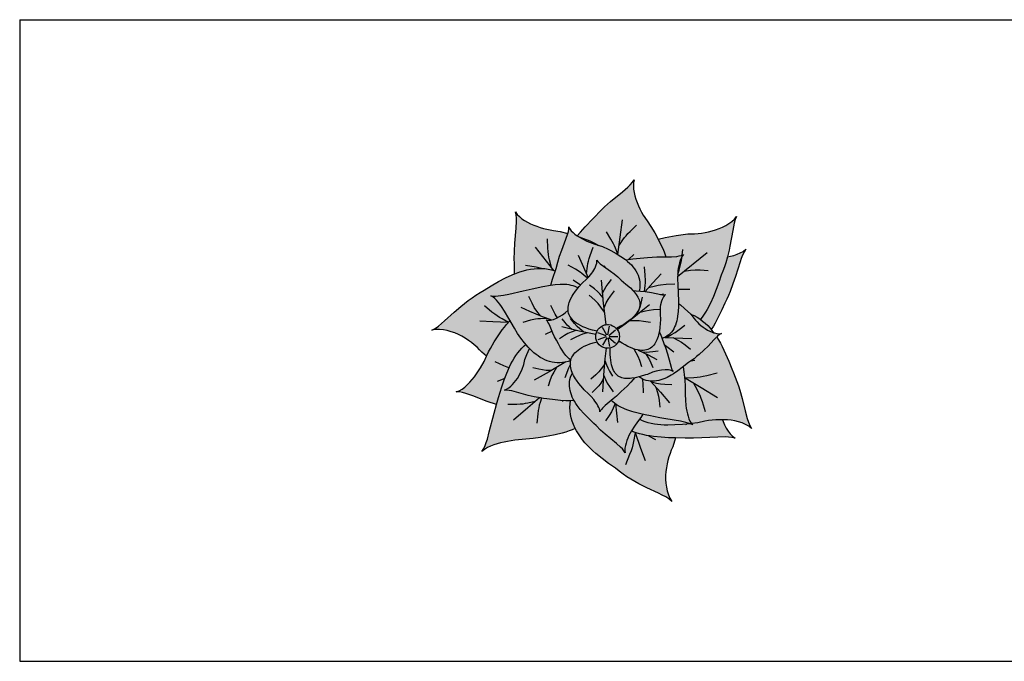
# Model space of a CAD drawing. Header units: millimetres. Extents: x 488786 to 747986, y 25193 to 95000.
# Tile 52 of 127: x 575900 to 578482, y 81766 to 83449. Entities that reach past the tile are written whole.
import ezdxf

# ---------------------------------------------------------------- set-up
doc = ezdxf.new("R2010")
doc.units = ezdxf.units.MM
for name, color, linetype in [('10. ETC', 251, 'Continuous'), ('25. 255', 255, 'Continuous'), ('6. FUR1', 181, 'Continuous'), ('8. FUR-L', 74, 'Continuous')]:
    doc.layers.add(name, color=color, linetype=linetype)
doc.layers.add('7. FUR2', color=241, linetype='Continuous', lineweight=5)

# ---------------------------------------------------------------- blocks, each defined once
blk = doc.blocks.new('YUHIHA_Accessory_Plant_Radial_B_Plan')
at = {"layer": '25. 255'}
blk.add_hatch(color=256, dxfattribs=at).paths.add_polyline_path([(-23.1, -287.2), (-23.1, -287.2), (-31.5, -290.5), (-31.5, -290.5), (-40.1, -293.4), (-40.2, -293.4), (-49, -296.1), (-49, -296.1), (-58.1, -298.6), (-58.1, -298.6), (-67.4, -300.8), (-67.4, -300.8), (-76.8, -302.8), (-76.8, -302.8), (-86.3, -304.6), (-86.4, -304.6), (-96, -306.2), (-96.1, -306.2), (-105.9, -307.7), (-105.9, -307.7), (-115.8, -309), (-115.8, -309), (-125.8, -310.3), (-125.8, -310.3), (-135.2, -310.9), (-135.2, -310.9), (-144.7, -311.7), (-144.7, -311.7), (-154.2, -312.6), (-154.2, -312.6), (-163.8, -313.6), (-163.8, -313.6), (-173.3, -314.8), (-173.4, -314.8), (-182.9, -316.2), (-182.9, -316.2), (-192.4, -317.8), (-192.4, -317.8), (-201.8, -319.7), (-201.8, -319.7), (-211.1, -321.9), (-211.1, -321.9), (-220.2, -324.4), (-220.2, -324.4), (-229, -327.3), (-229, -327.3), (-237.5, -330.6), (-237.5, -330.6), (-245.6, -334.4), (-245.6, -334.5), (-253.1, -338.9), (-253.1, -338.9), (-253.2, -338.9), (-259.7, -344.3), (-259.7, -344.3), (-259.7, -344.3), (-255.2, -337.1), (-255.2, -337), (-251.6, -329.1), (-251.6, -329), (-248.5, -320.6), (-248.5, -320.5), (-245.6, -311.7), (-245.6, -311.7), (-243, -302.5), (-243, -302.5), (-240.5, -293.1), (-240.5, -293.1), (-238, -283.4), (-238, -283.4), (-235.6, -273.6), (-233.1, -263.7), (-230.6, -253.6), (-228, -243.5), (-228, -243.5), (-225.2, -233.4), (-225.2, -233.4), (-222.3, -223.2), (-222.3, -223.2), (-221.8, -221.4), (-225.4, -220.2), (-225.4, -220.2), (-235.6, -216.7), (-235.6, -216.7), (-245.7, -213), (-245.7, -213), (-255.5, -209.3), (-265.2, -205.6), (-274.7, -201.9), (-274.7, -201.9), (-284, -198.4), (-284, -198.4), (-293, -195.2), (-293.1, -195.2), (-301.9, -192.3), (-301.9, -192.3), (-310.6, -189.9), (-310.6, -189.9), (-319, -188.2), (-319.1, -188.2), (-327.3, -187.8), (-327.3, -187.8), (-327.3, -187.8), (-319.6, -185), (-319.6, -185), (-319.5, -185), (-312.2, -180.8), (-312.1, -180.7), (-305.1, -175.5), (-305.1, -175.5), (-298.3, -169.6), (-298.3, -169.5), (-291.8, -163), (-291.8, -163), (-285.6, -156), (-285.6, -156), (-279.7, -148.6), (-279.6, -148.6), (-274, -140.9), (-274, -140.8), (-268.7, -132.9), (-268.7, -132.9), (-263.7, -124.8), (-263.7, -124.7), (-258.9, -116.5), (-258.9, -116.5), (-254.4, -108.1), (-254.4, -108.1), (-250.1, -99.7), (-250.1, -99.7), (-247.6, -94.5), (-251.9, -91), (-259.9, -84.3), (-259.9, -84.3), (-266, -77.7), (-266.1, -77.7), (-272.7, -71.2), (-272.7, -71.2), (-279.8, -64.8), (-279.8, -64.8), (-287.3, -58.7), (-287.3, -58.7), (-295.3, -52.9), (-295.3, -52.9), (-303.7, -47.4), (-303.7, -47.4), (-312.4, -42.3), (-312.5, -42.3), (-321.6, -37.7), (-321.6, -37.7), (-331.1, -33.6), (-331.1, -33.6), (-340.8, -30.2), (-340.9, -30.2), (-350.8, -27.4), (-350.9, -27.4), (-361, -25.5), (-361, -25.5), (-371.1, -24.5), (-371.2, -24.5), (-381.3, -24.6), (-381.3, -24.6), (-381.4, -24.6), (-391.1, -26.4), (-391.1, -26.4), (-391.1, -26.4), (-382.4, -21.6), (-382.4, -21.5), (-374.1, -15.6), (-374, -15.6), (-365.9, -8.9), (-365.8, -8.9), (-357.7, -1.9), (-357.7, -1.9), (-349.5, 5.5), (-349.5, 5.5), (-341.1, 13.1), (-332.6, 20.8), (-332.6, 20.8), (-323.9, 28.5), (-323.9, 28.5), (-314.9, 36.2), (-314.9, 36.2), (-305.6, 43.9), (-305.6, 43.9), (-295.9, 51.3), (-295.9, 51.3), (-285.9, 58.6), (-285.9, 58.6), (-275.6, 65.5), (-275.6, 65.5), (-264.9, 72.2), (-264.9, 72.2), (-253.9, 78.4), (-253.9, 78.4), (-244.7, 84.4), (-244.7, 84.4), (-235.4, 90.3), (-235.4, 90.3), (-226.2, 95.9), (-226.2, 95.9), (-216.8, 101.2), (-216.8, 101.3), (-207.5, 106.3), (-207.5, 106.3), (-198.1, 111.1), (-198.1, 111.1), (-188.7, 115.6), (-188.7, 115.6), (-179.3, 119.7), (-179.3, 119.7), (-174.1, 121.7), (-174.2, 129.4), (-174.2, 129.4), (-174.2, 139), (-174.2, 139.1), (-174.7, 149.7), (-174.7, 149.7), (-175, 160.3), (-175, 160.3), (-175, 170.9), (-175, 170.9), (-174.7, 181.4), (-174.7, 181.4), (-174.2, 191.7), (-174.2, 191.7), (-173.6, 202), (-173.6, 202), (-172.8, 212), (-172, 221.9), (-171.2, 231.6), (-171.2, 231.6), (-170.4, 241.1), (-170.4, 241.1), (-169.8, 250.3), (-169.8, 250.3), (-169.5, 259.3), (-169.5, 259.3), (-169.5, 267.9), (-169.5, 267.9), (-170.2, 276.2), (-170.2, 276.3), (-171.9, 284), (-171.9, 284), (-171.9, 284), (-167.4, 277.5), (-167.4, 277.4), (-167.4, 277.4), (-161.6, 271.6), (-161.6, 271.6), (-155.1, 266.3), (-155, 266.2), (-147.9, 261.4), (-147.8, 261.4), (-140.2, 257), (-140.2, 257), (-132.2, 253), (-132.2, 253), (-124, 249.4), (-124, 249.4), (-115.5, 246.2), (-115.5, 246.2), (-106.9, 243.3), (-106.9, 243.3), (-98.2, 240.7), (-98.2, 240.7), (-89.4, 238.5), (-89.4, 238.5), (-80.7, 236.6), (-80.7, 236.6), (-72, 234.9), (-72, 234.9), (-63.3, 233.4), (-63.3, 233.4), (-54.8, 232.2), (-54.8, 232.2), (-45.5, 230), (-36.4, 227.7), (-36.4, 227.7), (-34.5, 227.2), (-33, 232.6), (-33, 232.7), (-31.9, 238.7), (-31.9, 238.8), (-31.9, 238.8), (-31.8, 244.6), (-31.8, 244.6), (-31.8, 244.6), (-29.2, 239.4), (-29.2, 239.4), (-29.2, 239.3), (-25.5, 234.5), (-25.4, 234.5), (-20.9, 229.9), (-20.9, 229.9), (-15.8, 225.6), (-15.8, 225.6), (-10.2, 221.5), (-10.2, 221.5), (-9.8, 221.3), (-7.6, 224), (-7.6, 224), (-1.6, 231.1), (-1.6, 231.1), (4.6, 238.1), (4.6, 238.1), (11.1, 245), (11.1, 245), (17.7, 251.9), (17.7, 251.9), (24.5, 258.8), (24.5, 258.8), (31.4, 265.7), (31.5, 265.7), (38.8, 274), (38.8, 274), (46.3, 282), (46.3, 282), (54, 289.7), (54, 289.7), (61.8, 297.1), (61.8, 297.1), (69.8, 304.3), (69.8, 304.3), (77.7, 311.2), (77.7, 311.2), (85.6, 317.9), (85.6, 317.9), (93.5, 324.4), (101.2, 330.7), (101.2, 330.7), (108.7, 336.9), (108.7, 336.9), (116, 343), (116, 343.1), (122.8, 349.1), (122.9, 349.1), (129.2, 355.3), (129.3, 355.3), (135, 361.6), (135, 361.7), (139.6, 368.4), (139.7, 368.4), (139.7, 368.4), (137.8, 360.5), (137.8, 360.4), (137.8, 360.4), (137.4, 352), (137.4, 352), (138, 343.4), (138, 343.3), (139.4, 334.6), (139.4, 334.6), (141.4, 325.8), (141.4, 325.8), (144, 317.1), (144, 317.1), (147.2, 308.5), (147.2, 308.4), (150.7, 300), (150.7, 299.9), (154.6, 291.6), (154.6, 291.6), (158.9, 283.5), (158.9, 283.4), (163.4, 275.5), (163.4, 275.5), (168.2, 267.8), (168.2, 267.8), (173.1, 260.3), (173.2, 260.3), (178.2, 253), (178.2, 253), (183.4, 246), (183.4, 246), (188.4, 237.6), (188.4, 237.6), (193.2, 229.2), (193.2, 229.2), (197.9, 220.9), (197.9, 220.9), (202.3, 212.5), (202.3, 212.5), (202.5, 212.2), (210.9, 214.4), (210.9, 214.4), (220.4, 216.6), (220.4, 216.6), (230, 218.6), (230, 218.6), (239.8, 220.4), (239.8, 220.4), (249.7, 222), (249.8, 222), (259.8, 223.5), (259.8, 223.5), (269.9, 224.9), (269.9, 224.9), (280.1, 226.1), (280.1, 226.1), (288.9, 226.2), (288.9, 226.2), (297.9, 226.7), (297.9, 226.7), (307, 227.4), (307, 227.4), (316.2, 228.4), (316.2, 228.4), (325.4, 229.9), (325.4, 229.9), (334.7, 231.8), (334.7, 231.8), (343.9, 234.1), (343.9, 234.1), (353.1, 236.8), (353.1, 236.9), (362.1, 240.1), (362.1, 240.1), (370.9, 243.9), (370.9, 243.9), (379.4, 248.3), (379.4, 248.3), (387.6, 253.2), (387.6, 253.3), (395.2, 258.8), (395.2, 258.9), (402.1, 265.1), (402.1, 265.1), (402.1, 265.1), (407.9, 272.2), (407.9, 272.2), (407.9, 272.2), (404.5, 263.7), (404.5, 263.6), (402, 254.6), (402, 254.5), (399.9, 245.1), (399.9, 245.1), (398, 235.3), (398, 235.3), (396.2, 225.3), (396.2, 225.3), (394.4, 215.1), (392.5, 204.7), (392.5, 204.7), (390.5, 194.1), (390.5, 194.1), (388.2, 183.3), (388.2, 183.3), (385.7, 172.5), (385.7, 172.5), (384.1, 166.4), (391.8, 167.8), (391.8, 167.8), (400.7, 170), (400.7, 170), (409.4, 172.8), (409.4, 172.8), (417.6, 176.2), (417.7, 176.2), (425.3, 180.4), (425.4, 180.5), (425.4, 180.5), (432.1, 185.8), (432.1, 185.8), (432.1, 185.8), (427.5, 178.5), (427.5, 178.5), (423.8, 170.5), (423.7, 170.4), (420.4, 161.9), (420.4, 161.9), (417.2, 153), (417.2, 153), (414.2, 143.8), (414.2, 143.8), (411.3, 134.3), (411.3, 134.3), (408.3, 124.7), (405.2, 114.9), (405.2, 114.9), (401.9, 105), (401.9, 105), (398.4, 94.9), (398.4, 94.9), (394.8, 84.9), (394.8, 84.9), (390.8, 74.8), (390.8, 74.8), (386.6, 64.7), (386.6, 64.7), (382, 54.7), (382, 54.7), (377.1, 44.8), (377.1, 44.8), (373.2, 35.7), (373.2, 35.7), (369.1, 26.7), (369.1, 26.7), (365, 17.9), (365, 17.9), (360.7, 9.2), (360.7, 9.2), (356.3, 0.7), (356.3, 0.7), (351.8, -7.5), (351.8, -7.5), (347.1, -15.6), (347.1, -15.6), (342.2, -23.4), (342.2, -23.4), (341.3, -24.6), (344.2, -28.1), (344.2, -28.1), (347.8, -32.9), (349.9, -33.6), (349.9, -33.6), (356.2, -34.9), (356.2, -35), (362.4, -35.5), (362.4, -35.5), (362.5, -35.5), (368.4, -34.8), (368.4, -34.8), (368.4, -34.8), (363.2, -37.8), (363.2, -37.9), (358.3, -41.9), (358.3, -41.9), (355.8, -44.3), (360.4, -51.8), (360.5, -51.9), (365.4, -60.4), (365.4, -60.4), (370.1, -69.3), (370.1, -69.3), (374.7, -78.5), (374.7, -78.5), (379.1, -87.9), (379.1, -87.9), (383.3, -97.5), (383.3, -97.5), (387.3, -107.3), (387.3, -107.3), (391.3, -117.2), (391.3, -117.2), (395.1, -127.3), (395.1, -127.3), (400.1, -138.4), (400.1, -138.4), (404.6, -149.6), (404.6, -149.6), (408.8, -160.9), (408.8, -160.9), (412.6, -172.2), (412.6, -172.2), (416.1, -183.4), (416.1, -183.4), (419.3, -194.6), (419.3, -194.6), (422.3, -205.6), (422.3, -205.6), (425, -216.5), (427.7, -227.2), (430.3, -237.7), (430.3, -237.7), (432.9, -247.8), (432.9, -247.8), (435.7, -257.6), (435.7, -257.7), (438.8, -267.1), (438.8, -267.1), (442.3, -275.9), (442.3, -276), (446.8, -284), (446.8, -284), (446.8, -284), (439.8, -278.1), (439.8, -278.1), (439.7, -278.1), (431.6, -273.5), (431.5, -273.4), (422.7, -269.7), (422.7, -269.7), (413.4, -266.7), (413.3, -266.7), (403.7, -264.4), (403.7, -264.4), (393.9, -262.7), (393.8, -262.7), (383.9, -261.6), (383.8, -261.6), (373.8, -261.1), (373.8, -261.1), (370.8, -261), (372.8, -266.1), (372.8, -266.1), (376.7, -274.8), (376.7, -274.8), (381.1, -283.1), (381.1, -283.1), (386, -290.9), (386, -291), (391.4, -298.1), (391.4, -298.2), (397.4, -304.5), (397.4, -304.6), (397.4, -304.6), (404.2, -309.6), (404.2, -309.6), (404.2, -309.6), (396, -307.5), (395.9, -307.5), (387.2, -306.5), (387.2, -306.5), (378, -306.2), (378, -306.2), (368.5, -306.3), (368.4, -306.3), (358.6, -306.6), (358.6, -306.6), (348.5, -307.2), (348.5, -307.2), (338.2, -307.8), (327.7, -308.4), (317, -309), (317, -309), (306.1, -309.5), (306.1, -309.5), (295.1, -309.8), (295.1, -309.8), (284, -309.9), (284, -309.9), (272.9, -309.8), (272.9, -309.8), (261.6, -309.4), (261.6, -309.4), (250.4, -308.7), (250.3, -308.7), (247.4, -308.6), (246.3, -312.5), (243.4, -322.4), (240.5, -332.4), (240.4, -332.4), (236.8, -340.7), (236.8, -340.7), (233.5, -349.4), (233.5, -349.4), (230.5, -358.4), (230.4, -358.4), (227.8, -367.6), (227.8, -367.7), (225.6, -377.2), (225.6, -377.2), (223.8, -387.1), (223.8, -387.1), (222.6, -397.1), (222.6, -397.1), (221.9, -407.2), (221.9, -407.3), (221.9, -417.5), (221.9, -417.5), (222.5, -427.7), (222.5, -427.8), (223.8, -437.9), (223.8, -438), (226, -447.9), (226, -448), (229, -457.7), (229, -457.7), (233, -466.9), (233.1, -466.9), (233.1, -466.9), (238.4, -475.2), (238.5, -475.2), (238.4, -475.2), (230.7, -469.1), (230.6, -469), (222, -463.7), (222, -463.7), (212.8, -458.7), (212.8, -458.7), (203.2, -453.9), (203.2, -453.9), (193.3, -449.1), (193.3, -449.1), (183.2, -444.4), (172.9, -439.4), (172.9, -439.4), (162.5, -434.3), (162.5, -434.3), (152, -428.9), (152, -428.9), (141.4, -423.2), (141.4, -423.2), (130.9, -417.1), (130.9, -417.1), (120.5, -410.6), (120.5, -410.6), (110.2, -403.7), (110.2, -403.7), (100.1, -396.3), (100.1, -396.3), (90.2, -388.5), (90.2, -388.5), (81.2, -382.3), (81.2, -382.3), (72.3, -376), (72.3, -376), (63.7, -369.6), (63.6, -369.6), (55.2, -363.1), (55.2, -363.1), (47, -356.5), (47, -356.5), (39, -349.8), (39, -349.8), (31.4, -342.9), (31.4, -342.9), (24, -335.9), (24, -335.9), (17, -328.7), (17, -328.7), (10.4, -321.4), (10.4, -321.3), (4.2, -313.9), (4.2, -313.8), (-1.6, -306.2), (-1.6, -306.2), (-6.8, -298.4), (-6.9, -298.4), (-11.7, -290.4), (-11.7, -290.3), (-15.1, -283.8)])
at = {"layer": '6. FUR1'}
blk.add_lwpolyline([(-23.1, -287.2), (-31.5, -290.5), (-40.2, -293.4), (-49, -296.1), (-67.4, -300.8), (-86.3, -304.6), (-105.9, -307.7), (-125.8, -310.3), (-154.2, -312.6), (-173.4, -314.8), (-192.4, -317.8), (-201.8, -319.7), (-211.1, -321.9), (-220.2, -324.4), (-229, -327.3), (-237.5, -330.6), (-245.6, -334.4), (-253.1, -338.9), (-259.7, -344.3), (-255.2, -337), (-251.6, -329.1), (-248.5, -320.5), (-245.6, -311.7), (-240.5, -293.1), (-228, -243.5), (-221.8, -221.4), (-245.7, -213), (-284, -198.4), (-301.9, -192.3), (-310.6, -189.9), (-319, -188.2), (-327.3, -187.8), (-319.5, -185), (-312.1, -180.7), (-305.1, -175.5), (-298.3, -169.5), (-291.8, -163), (-285.6, -156), (-279.6, -148.6), (-274, -140.9), (-268.7, -132.9), (-263.7, -124.8), (-254.4, -108.1), (-247.6, -94.5), (-259.9, -84.3), (-266.1, -77.7), (-272.7, -71.2), (-279.8, -64.8), (-287.3, -58.7), (-295.3, -52.9), (-303.7, -47.4), (-312.5, -42.3), (-321.6, -37.7), (-331.1, -33.6), (-340.9, -30.2), (-350.8, -27.4), (-361, -25.5), (-371.1, -24.5), (-381.3, -24.6), (-391.1, -26.4), (-382.4, -21.5), (-374, -15.6), (-365.8, -8.9), (-357.7, -1.9), (-332.6, 20.8), (-314.9, 36.2), (-305.6, 43.9), (-295.9, 51.3), (-285.9, 58.6), (-275.6, 65.5), (-264.9, 72.2), (-253.9, 78.4), (-235.4, 90.3), (-216.8, 101.2), (-198.1, 111.1), (-188.7, 115.6), (-174.1, 121.7), (-174.2, 139), (-174.7, 149.7), (-175, 160.3), (-174.7, 181.4), (-173.6, 202), (-170.4, 241.1), (-169.5, 259.3), (-169.5, 267.9), (-170.2, 276.2), (-171.9, 284), (-167.4, 277.4), (-161.6, 271.6), (-155, 266.2), (-147.8, 261.4), (-140.2, 257), (-132.2, 253), (-124, 249.4), (-115.5, 246.2), (-106.9, 243.3), (-98.2, 240.7), (-89.4, 238.5), (-72, 234.9), (-54.8, 232.2), (-34.5, 227.2), (-33, 232.7), (-31.9, 238.7), (-31.8, 244.6), (-29.2, 239.4), (-25.4, 234.5), (-20.9, 229.9), (-15.8, 225.6), (-9.8, 221.3), (-1.6, 231.1), (11.1, 245), (31.4, 265.7), (38.8, 274), (46.3, 282), (54, 289.7), (61.8, 297.1), (77.7, 311.2), (108.7, 336.9), (122.8, 349.1), (129.2, 355.3), (135, 361.6), (139.7, 368.4), (137.8, 360.4), (137.4, 352), (138, 343.3), (139.4, 334.6), (141.4, 325.8), (144, 317.1), (147.2, 308.4), (150.7, 299.9), (154.6, 291.6), (158.9, 283.5), (163.4, 275.5), (173.1, 260.3), (183.4, 246), (193.2, 229.2), (202.5, 212.2), (220.4, 216.6), (230, 218.6), (249.8, 222), (280.1, 226.1), (297.9, 226.7), (307, 227.4), (316.2, 228.4), (325.4, 229.9), (334.7, 231.8), (343.9, 234.1), (353.1, 236.9), (362.1, 240.1), (370.9, 243.9), (379.4, 248.3), (387.6, 253.3), (395.2, 258.9), (402.1, 265.1), (407.9, 272.2), (404.5, 263.6), (402, 254.5), (398, 235.3), (390.5, 194.1), (388.2, 183.3), (384.1, 166.4), (391.8, 167.8), (400.7, 170), (409.4, 172.8), (417.6, 176.2), (425.3, 180.4), (432.1, 185.8), (427.5, 178.5), (423.7, 170.4), (420.4, 161.9), (417.2, 153), (405.2, 114.9), (398.4, 94.9), (390.8, 74.8), (386.6, 64.7), (382, 54.7), (377.1, 44.8), (369.1, 26.7), (360.7, 9.2), (351.8, -7.5), (347.1, -15.6), (341.3, -24.6), (347.8, -32.9), (349.9, -33.6), (356.2, -35), (362.4, -35.5), (368.4, -34.8), (363.2, -37.9), (358.3, -41.9), (355.8, -44.3), (360.5, -51.9), (365.4, -60.4), (370.1, -69.3), (379.1, -87.9), (387.3, -107.3), (395.1, -127.3), (400.1, -138.4), (404.6, -149.6), (408.8, -160.9), (412.6, -172.2), (416.1, -183.4), (422.3, -205.6), (430.3, -237.7), (435.7, -257.7), (438.8, -267.1), (442.3, -275.9), (446.8, -284), (439.8, -278.1), (431.6, -273.5), (422.7, -269.7), (413.4, -266.7), (403.7, -264.4), (393.8, -262.7), (383.8, -261.6), (370.8, -261), (372.8, -266.1), (376.7, -274.8), (381.1, -283.1), (386, -291), (391.4, -298.1), (397.4, -304.5), (404.2, -309.6), (395.9, -307.5), (387.2, -306.5), (378, -306.2), (358.6, -306.6), (317, -309), (295.1, -309.8), (272.9, -309.8), (247.4, -308.6), (240.5, -332.4), (236.8, -340.7), (233.5, -349.4), (230.4, -358.4), (227.8, -367.7), (225.6, -377.2), (223.8, -387.1), (222.6, -397.1), (221.9, -407.2), (221.9, -417.5), (222.5, -427.8), (223.8, -437.9), (226, -447.9), (229, -457.7), (233, -466.9), (238.5, -475.2), (230.6, -469), (222, -463.7), (212.8, -458.7), (203.2, -453.9), (172.9, -439.4), (152, -428.9), (141.4, -423.2), (130.9, -417.1), (120.5, -410.6), (110.2, -403.7), (100.1, -396.3), (90.2, -388.5), (72.3, -376), (55.2, -363.1), (39, -349.8), (31.4, -342.9), (24, -335.9), (17, -328.7), (10.4, -321.4), (4.2, -313.8), (-1.6, -306.2), (-6.8, -298.4), (-11.7, -290.4), (-15.1, -283.8)], close=True, dxfattribs=at)
at = {"layer": '8. FUR-L'}
for points in [[(96.7, 172.4), (108.5, 263.5)], [(99.5, 194.7), (110.1, 210.6), (114.2, 216.4), (118.3, 221.6), (122.9, 226.9), (128.6, 232.8), (145.1, 249.2)], [(-77.4, 138.4), (-82.5, 158.2), (-84.1, 165.6), (-85.3, 172.5), (-86.1, 179.9), (-86.8, 188.6), (-87.9, 213.5)], [(-79.5, 92.2), (-75, 107.3), (-65.5, 135.2), (-61.1, 151.9), (-56, 168), (-50.5, 183.7), (-39.4, 212.8), (-34.5, 227.1)], [(-9.8, 221.2), (-4.2, 217.7), (2, 214.1), (15.2, 207.6), (22, 204.7), (35.8, 199.4), (56.6, 192.8), (71.2, 186.1), (78.3, 182.6), (92, 175.2), (104.8, 167.3), (116.7, 158.8), (122.1, 154.2), (127.2, 149.6), (132, 144.7), (136.3, 139.7), (140.3, 134.5), (143.8, 129.1), (146.9, 123.5), (149.5, 117.7), (151.6, 111.8), (153.1, 105.6), (154.1, 99.3), (154.4, 92.7), (154.2, 86), (153.3, 79.1), (152.7, 76.5)], [(-6.6, 219.2), (6.9, 214.6), (22.7, 208.3), (30.2, 204.8), (37.4, 201.1), (45.8, 196.1)], [(96.3, 172.7), (90.4, 188.6), (87.8, 194.8), (85.1, 200.4), (78.1, 212.8), (66.5, 231.3)], [(202.5, 212.2), (210.6, 196), (214.3, 187.7), (217.8, 179.5), (222.6, 166.2)], [(-70.9, 130.3), (-119, 191.6)], [(14.3, 122.2), (16.9, 141.2), (18.2, 148.2), (19.7, 154.7), (21.6, 161.4), (24.2, 169.2), (32.2, 191.3)], [(265.4, 170.4), (267.3, 185.1)], [(42, -28.7), (29.8, -25.9), (20.6, -23.2), (12.3, -20.3), (5, -17.3), (-1.5, -14.1), (-7.3, -10.8), (-12.5, -7.5), (-17, -4), (-20.9, -0.5), (-24.2, 3.1), (-27, 6.8), (-29.3, 10.6), (-31.1, 14.4), (-32.5, 18.3), (-33.4, 22.2), (-34, 26.2), (-34.1, 30.1), (-33.8, 34.2), (-33.2, 38.3), (-32.2, 42.4), (-30.9, 46.5), (-27.5, 54.9), (-23, 63.3), (-20.4, 67.5), (-14.5, 76), (-4.5, 88.7), (2.8, 97.2), (14.2, 107.3), (21.4, 114.9), (28.1, 122.9), (31.1, 127.1), (36.3, 135.8), (38.4, 140.2), (40.1, 144.7), (41.3, 149.1), (41.9, 153.3), (41.5, 157.4), (43.9, 154), (47, 150.9), (50.5, 147.9), (58.7, 141.9), (77.1, 128.9), (86.7, 121.6), (96.2, 113.6), (105.3, 105), (117.9, 94.7), (129.4, 84.5), (136.2, 77.7), (139.3, 74.3), (144.7, 67.4), (149, 60.4), (150.8, 56.9), (152.2, 53.3), (153.2, 49.8), (153.9, 46.1), (154.2, 42.5), (154.1, 38.8), (153.6, 35), (152.6, 31.2), (151.2, 27.4), (149.3, 23.4), (146.8, 19.4), (143.8, 15.4), (140.3, 11.2), (136.1, 7), (131.2, 2.6), (125.7, -1.8), (119.3, -6.4), (112.1, -11.1), (103.9, -16), (92.8, -21.9)], [(18.6, 111.8), (7.5, 137.9), (-6.9, 169.2)], [(117.1, 158.4), (135.6, 161.1), (174.6, 164.6), (199, 165.8), (237.3, 166.5), (251.2, 167.4), (257.7, 168.3), (263.7, 169.7), (269.1, 172), (265.3, 167.5), (262.3, 162.2), (259.9, 156.3), (257.9, 150), (256.4, 143.3), (255.2, 136.4), (254.3, 129.4), (253.7, 122.2), (253.2, 107.7), (253.6, 93.2), (255.2, 72), (255.6, 50.1), (255.4, 36), (254.7, 22.6), (254.1, 16.2), (252.2, 3.9), (250.9, -1.9), (249.4, -7.4), (247.6, -12.7), (245.6, -17.8), (243.2, -22.5), (240.5, -27), (237.4, -31.1), (233.9, -35), (230.1, -38.4), (225.9, -41.5), (221.2, -44.3), (216, -46.7), (212.8, -47.8)], [(125.2, 159.7), (138.8, 172.2)], [(253.3, 114.2), (330.5, 177.5)], [(253.6, 120.3), (257.2, 130.9), (259.5, 138.1), (261.2, 144.9), (262.6, 152.1), (264.9, 166.8)], [(384.1, 166.4), (379.7, 150.7), (376.1, 139.7), (372.1, 128.7), (367.7, 117.8), (361.2, 98.7), (354.4, 80.1), (347.2, 62), (339.4, 44.8), (330.8, 28.4), (326.2, 20.7), (321.4, 13.2), (313.3, 2.1)], [(-174, 121.7), (-160.5, 126.6), (-151.1, 129.4), (-141.7, 131.7), (-132.3, 133.5), (-123, 134.8), (-113.7, 135.5), (-104.5, 135.6), (-95.3, 135.1), (-86.2, 133.9), (-77.2, 132.1), (-67.6, 129.2)], [(-103.6, 135.6), (-117.8, 138.8), (-145.3, 143.8)], [(16.8, 110), (7.5, 118.2), (2.3, 122.4), (-2.6, 126), (-14.6, 133.6), (-33.5, 144.4)], [(62, 139.6), (63.4, 142.3)], [(166.7, 75.4), (168.4, 91), (169, 97.7), (169.1, 103.9), (168.5, 118), (166.5, 139.7)], [(270.5, 128.4), (287.1, 130.9), (299.2, 131.9), (312.6, 131.8), (333.2, 130.6)], [(-1.6, 92.1), (-20.2, 105.1)], [(65.6, -11.9), (62.1, 17.1), (59.2, 43.8), (56.3, 74.3), (53.7, 104.9)], [(56.6, 70.5), (61.7, 80.8), (65.8, 87.9), (71.2, 95.3), (79.8, 106.3)], [(168.1, 75.2), (188.3, 97.6), (210.5, 121.5)], [(-26.9, -105.8), (-34, -108.1), (-41.3, -109.9), (-48.5, -111.1), (-55.6, -111.6), (-62.5, -111.6), (-69.3, -111), (-75.9, -109.9), (-82.3, -108.3), (-88.7, -106.3), (-94.8, -103.8), (-100.8, -100.9), (-106.7, -97.6), (-112.4, -93.9), (-118, -89.9), (-123.5, -85.5), (-128.8, -80.8), (-138.9, -70.6), (-148.5, -59.4), (-157.7, -47.4), (-166.4, -34.6), (-174.7, -21.4), (-188.9, 4.7), (-200.3, 23.9), (-208.3, 36), (-212.6, 41.8), (-217, 47.2), (-221.5, 52.3), (-226.3, 57), (-231.3, 61), (-236.6, 64.1), (-230.5, 63.1), (-224.1, 63.1), (-217.4, 63.6), (-203.5, 65.7), (-189.1, 68.6), (-151.5, 77.2), (-128.3, 82), (-100.3, 88.4), (-80.2, 92.1), (-67.5, 93.8), (-55.1, 94.7), (-49.2, 94.8), (-37.6, 94.2), (-32, 93.4), (-26.6, 92.2), (-21.3, 90.8), (-16.1, 88.9), (-11.1, 86.7), (-7.7, 84.8)], [(57.7, 59), (49.3, 68.9), (42.8, 75.6), (35, 82.3), (22.5, 92)], [(136, 77.9), (144.2, 76.8), (156.2, 76.4), (168, 75.2), (184.8, 72.4), (209.7, 67.3), (214, 66.7), (218, 66.5), (221.8, 67), (218.8, 64.7), (216.4, 61.5), (214.2, 57.9), (212.4, 53.8), (210.9, 49.5), (208.7, 40.3), (208, 35.5), (207.3, 25.7), (207.3, 15.9), (208.7, 1.7), (208, -8.9), (207, -19.3), (205.5, -29.2), (203.4, -38.6), (202.2, -43), (199.2, -51.4), (195.4, -58.9), (193.3, -62.2), (190.9, -65.4), (188.3, -68.3), (185.5, -70.8), (182.4, -73.1), (179.1, -75.1), (175.5, -76.7), (171.7, -77.9), (167.5, -78.8), (163.1, -79.2), (158.4, -79.3), (153.4, -78.8), (148.1, -77.9), (142.4, -76.5), (136.3, -74.5), (129.9, -72), (123, -68.7), (115.6, -64.8), (107.8, -60), (98.7, -53.8)], [(177.3, 85.5), (195.4, 90.3), (202.2, 91.8), (208.6, 92.9), (223.4, 94.4), (246.3, 95.6)], [(254.4, 80.9), (285.1, 81.2)], [(-106.3, 11.2), (-116.1, 23.9), (-122.5, 33.5), (-128.5, 44.7), (-137, 62.4)], [(61.6, 20.9), (52.3, 34.1), (45, 43.3), (35.9, 52.5), (21.4, 66)], [(60.4, 32.3), (66.3, 45.1), (71.1, 54), (77.3, 63.2), (87.5, 77)], [(146.4, 14.2), (151.7, 26.1), (155.1, 34.8), (157.7, 44.8), (161.2, 60.2)], [(208.3, 67.6), (216.4, 69.4)], [(-190.3, -5.7), (-207.1, 3.2), (-214, 7.2), (-220.2, 11.1), (-226.4, 15.7), (-233.6, 21.2), (-253.5, 37.7)], [(-78.2, 0.5), (-100.7, 9), (-117.7, 15.8), (-134.6, 22.9), (-157.1, 32.8)], [(-26.8, -105.3), (-31.3, -101.7), (-34.1, -99), (-39.5, -92.9), (-44.7, -86), (-49.6, -78.5), (-54.4, -70.5), (-58.9, -62), (-64.4, -52.8), (-69.3, -43.5), (-73.6, -34.1), (-81.2, -16.3), (-84.8, -8.4), (-86.7, -4.9), (-88.8, -1.8), (-91.2, 0.7), (-87.8, -0.2), (-84.2, -0.3), (-80.3, 0), (-76.3, 0.8), (-72.3, 2), (-64.2, 5.2), (-56.3, 9.4), (-48.7, 14.3), (-41.7, 19.6), (-33.9, 26.1)], [(-61.8, 6.4), (-65, 11.2), (-67.8, 16), (-79.3, 38.3)], [(95.2, -24.8), (115.6, -9.7), (138.1, 7.6), (157.4, 23.2), (179.2, 41.5)], [(154.7, 20.9), (168.7, 24.6), (178.9, 26.6), (190.3, 27.7), (207.4, 28.5)], [(255.6, 44.1), (260.7, 40), (271.7, 30.6), (287.9, 15.4), (295.7, 5.1), (300, 0.1), (304.6, -4.8), (309.4, -9.5), (314.6, -14), (320, -18.3), (325.6, -22.2), (331.4, -25.8), (337.5, -28.9), (343.6, -31.5), (347.8, -32.9)], [(-89.3, 4.6), (-106.6, 3.8), (-113, 3.2), (-119, 2.4), (-132.4, -0.4), (-152.9, -5.7)], [(-22.8, -24.6), (-30.8, -17.9), (-36.2, -12.7), (-41.7, -6.4), (-49.5, 3.6)], [(7.6, -31.5), (-3, -23.1), (-10.3, -16.5), (-17.5, -8.5), (-28, 4.3)], [(287.3, 16), (296.9, 11.9), (304.6, 7.8), (311.9, 3.1), (319, -2.2), (325.7, -8), (332.2, -14.2), (338.3, -20.9), (341.3, -24.6)], [(-191, -6.5), (-231.1, -4.1), (-265.5, -2.8)], [(-247.6, -94.5), (-242.3, -83), (-237.3, -74.3), (-227.4, -57.2), (-217.1, -41), (-206.5, -25.6), (-201, -18.4), (-195.4, -11.5), (-185.8, -0.9)], [(39.2, -37.6), (16.7, -33.4), (-4.6, -28.9), (-28.9, -23.1), (-50, -17.5)], [(67.7, -39), (56.3, -19.3)], [(70.5, -38.5), (74.5, -16.1)], [(73, -39.9), (90.4, -25.3)], [(118.4, -7.6), (118.9, -6.7)], [(126.9, -1.1), (141.8, -0.6), (152.5, -0.8), (164.3, -2.2), (182.2, -5.3)], [(223.8, -45.2), (237.7, -38), (247.3, -32.3), (257.2, -24.9), (272, -12.8)], [(-75.8, -29), (-94.3, -37.6)], [(-13.7, -26.8), (-25.8, -31.4), (-34.4, -35.2), (-43.3, -40.4), (-56.6, -48.9)], [(16.7, -33.4), (4.3, -37), (-4.4, -40), (-13.7, -44.4), (-27.6, -51.7)], [(65.9, -41.2), (44.5, -33.4)], [(65.9, -44), (44.5, -51.8)], [(67.7, -46.2), (56.3, -65.9)], [(70.5, -46.7), (74.5, -69.1)], [(73, -45.2), (90.4, -59.9)], [(73.9, -42.6), (96.7, -42.6)], [(205.2, -30.5), (208.2, -36.8), (212.1, -46.1), (217.4, -60.8), (221.7, -71.6), (226.9, -87.9), (233.6, -113.9), (236.2, -123.2), (237.7, -127.4), (239.4, -131.3), (241.7, -134.7), (238.2, -132.7), (234.2, -131.4), (229.8, -130.6), (225.3, -130.2), (220.7, -130.1), (211.1, -130.9), (206.2, -131.7), (196.7, -133.9), (187.4, -136.8), (174.3, -142.1), (169.4, -143.6), (155.3, -147.8), (141.8, -151.1), (133.2, -152.5), (129.1, -153), (121.2, -153.3), (113.8, -152.7), (106.9, -151.1), (103.7, -149.9), (100.6, -148.4), (97.6, -146.5), (94.8, -144.3), (92.2, -141.7), (89.7, -138.7), (87.5, -135.4), (85.4, -131.6), (83.5, -127.3), (81.8, -122.6), (80.3, -117.3), (79, -111.5), (77.9, -105.1), (77.1, -98.1), (76.6, -90.3), (76.4, -81.6), (76.6, -72.8)], [(355.7, -44.4), (348.6, -51.5), (333.3, -67.8), (322.1, -79.1), (309.8, -90.3), (303.2, -95.7), (296.4, -101), (289.4, -106), (282, -110.8), (264.9, -124.5), (253.6, -132.9), (242.4, -140.5), (236.8, -144), (225.7, -150.1), (220.2, -152.6), (214.7, -154.9), (209.2, -156.8), (203.8, -158.3), (198.3, -159.4), (192.9, -160.1), (187.4, -160.3), (182, -160.1), (176.6, -159.3), (171.2, -158.1), (165.8, -156.2), (160.5, -153.8), (155.1, -150.8), (152, -148.7)], [(219.5, -45.1), (290.5, -47.9)], [(240.5, -45.8), (253.9, -52.5), (263.3, -58), (273, -65), (287.4, -76.4)], [(-225.1, -53.6), (-226.8, -55.1)], [(-221.8, -221.3), (-216, -203), (-207.6, -174.8), (-201.5, -156.7), (-194.9, -139.2), (-187.6, -122.7), (-183.7, -114.7), (-179.6, -107.1), (-175.2, -99.7), (-170.6, -92.6), (-165.7, -85.9), (-160.5, -79.4), (-155, -73.4), (-149.2, -67.7), (-144.8, -63.9)], [(-18.4, -210.6), (-26.8, -211.2), (-33.5, -211.4), (-40.2, -211.3), (-53.9, -210.6), (-68, -209.1), (-89.7, -205.9), (-98.1, -205.2), (-106.5, -204.1), (-122.8, -201.3), (-138.5, -197.6), (-181.6, -185.6), (-188.2, -184.2), (-194.6, -183.3), (-200.8, -183.2), (-195, -180.9), (-189.6, -177.6), (-184.4, -173.5), (-179.6, -168.9), (-175.1, -163.9), (-170.9, -158.5), (-167, -152.8), (-163.5, -147), (-160.3, -140.9), (-157.3, -134.8), (-154.7, -128.5), (-150.3, -116), (-147, -103.6), (-141.7, -90.2), (-135.1, -74.7)], [(139.9, -151.4), (136.6, -155.8), (130.8, -162.7), (120.6, -172.9), (105.3, -186.8), (92.8, -198.9), (84.2, -206.5), (63.7, -224), (56.7, -230.6), (53.6, -233.9), (51.1, -237.2), (49.3, -240.8), (49.1, -236.8), (48.1, -232.8), (46.5, -228.7), (44.5, -224.6), (42.1, -220.5), (36.5, -212.3), (33.3, -208.3), (26.5, -200.5), (19.4, -193), (8.3, -182.5), (4.7, -178.4), (-5.5, -166), (-11.6, -157.8), (-14.4, -153.6), (-19.3, -145.4), (-21.4, -141.2), (-24.8, -133), (-27, -124.8), (-27.7, -120.7), (-28, -116.7), (-27.9, -112.7), (-27.5, -108.7), (-26.7, -104.8), (-25.4, -100.8), (-23.8, -97), (-21.6, -93.2), (-19, -89.5), (-15.8, -85.8), (-12.2, -82.2), (-7.9, -78.7), (-3.1, -75.2), (2.4, -71.9), (8.5, -68.6), (15.4, -65.5), (23.2, -62.5), (31.9, -59.7), (42.3, -57)], [(65.8, -73.3), (62.8, -101.6), (60.1, -131.7), (58.2, -158.2), (56.6, -188.4)], [(98.3, -54.6), (102.5, -56.4)], [(138.6, -75.3), (144, -84.5), (148.9, -94), (153.2, -104.9), (159, -121.9)], [(218.5, -63.5), (225.4, -68.8), (243.3, -83.4)], [(150, -78.3), (176.2, -91.2), (199.1, -103.2)], [(159.7, -83), (171.1, -83.5), (179.3, -83.3), (188.3, -82.3), (202, -80)], [(169.6, -87.9), (175.6, -97), (179.5, -103.8), (183.1, -111.7), (188, -124.1)], [(-188.9, -125.4), (-202.6, -119.8), (-224.8, -109.5)], [(-78.9, -132.4), (-91.8, -131.7), (-101, -130.7), (-111, -128.5), (-126.2, -124.6)], [(-39.7, -109.5), (-83.8, -135.2), (-123.3, -157.5)], [(-64.2, -123.8), (-71.6, -136.3), (-76.4, -145.5), (-80.7, -156.2), (-86.4, -172.9)], [(-28, -115.7), (-32.7, -125.6), (-42.5, -151.6)], [(61.4, -116.7), (53.1, -128), (46.7, -135.7), (38.8, -143.6), (26.1, -155.1)], [(62.4, -105.4), (66.6, -117), (70.1, -125.2), (74.9, -133.8), (82.9, -146.7)], [(267.5, -122.5), (269.7, -135.2), (270.7, -142.6), (272.2, -157.7), (273.3, -173.1), (273.2, -194.8), (273.8, -209.4), (275.1, -224), (276.1, -231.2), (277.4, -238.3), (278.9, -245.3), (280.8, -252), (283, -258.4), (285.7, -264.5), (288.9, -270), (292.9, -274.8), (287.4, -271.9), (281.3, -269.8), (274.8, -268), (260.8, -265.2), (222.6, -259.1), (206.6, -256.2), (190.5, -252.8), (182.5, -250.8), (167.8, -247.9), (153.5, -244.7), (139.7, -241.2), (133.1, -239.3), (120.4, -235), (114.3, -232.6), (102.9, -227.3), (97.6, -224.3), (92.5, -221.1), (87.7, -217.6), (83.2, -213.9), (79.6, -210.4)], [(288.8, -106.3), (298.4, -104.9)], [(-200.1, -152.8), (-219.9, -160.6)], [(162.5, -246.8), (156.9, -255.4), (148.4, -266.5), (140.2, -278.1), (132.6, -290.3), (125.8, -302.9), (122.8, -309.3), (120.2, -315.9), (118.1, -322.4), (116.4, -328.9), (115.3, -335.3), (115, -341.6), (115.8, -347.6), (112.6, -342.4), (108.5, -337.6), (103.9, -332.8), (93.3, -323.5), (63.6, -298.8), (51.5, -288.1), (39.5, -276.6), (33.8, -270.7), (17.5, -255.2), (7.5, -244.8), (-1.8, -234.3), (-10.1, -223.6), (-13.8, -218.2), (-17.2, -212.8), (-20.2, -207.3), (-22.9, -201.8), (-25.2, -196.2), (-27.1, -190.6), (-28.6, -184.9), (-29.7, -179.2), (-30.2, -173.4), (-30.3, -167.6), (-29.9, -161.7), (-28.9, -155.8), (-27.3, -149.8), (-25.1, -143.7), (-22.7, -138.3)], [(58.4, -154.4), (51.7, -164.8), (46.4, -172), (39.8, -179.3), (29.1, -190.1)], [(59.2, -143), (64.5, -155.8), (68.9, -164.8), (74.6, -174.2), (84.2, -188.2)], [(160.6, -153.9), (161.8, -164.2), (162.6, -191)], [(271.5, -150.3), (315.4, -176.4), (357.8, -202.7)], [(272.6, -150.9), (295.6, -150.1), (304.2, -149.4), (312.1, -148.5), (320.4, -147), (330.1, -144.9), (357.4, -138.2)], [(182.3, -160.1), (208.1, -189.1), (231.8, -216.5)], [(184.1, -162.1), (198.3, -165.5), (208.7, -167.3), (220.2, -168.2), (238.1, -168.8)], [(196.1, -175.6), (200.5, -189.3), (203, -199.3), (204.7, -210.6), (206.4, -228.1)], [(294, -163.6), (304.6, -182.8), (308.3, -190.2), (311.4, -197.1), (314.3, -204.7), (317.3, -213.6), (325.2, -239.3)], [(-108.9, -203.7), (-139.1, -229.7), (-177.2, -262)], [(-103.7, -204.5), (-107.4, -216.2), (-109.4, -223.3), (-111, -230.1), (-112.2, -237.3), (-113.4, -245.7), (-115.9, -270)], [(-120.2, -213.5), (-139.2, -217.7), (-146.3, -219), (-153, -219.9), (-160, -220.5), (-168.4, -220.8), (-192.1, -221.2)], [(-48.8, -210.9), (-48.9, -213.3)], [(-15.1, -283.8), (-19.7, -273.8), (-22.9, -265.2), (-25.4, -256.5), (-27.3, -247.6), (-28.5, -238.4), (-29, -229.1), (-28.8, -219.6), (-27.9, -211.3)], [(89.2, -218.7), (84.3, -230.7), (79.8, -240), (73.8, -249.7), (63.9, -264.3)], [(90, -219.2), (96.1, -268.8)], [(286.1, -271.5), (265.9, -273.5), (246.4, -274.8), (227.6, -275.3), (218.4, -275.1), (209.5, -274.6), (200.9, -273.7), (192.4, -272.5), (184.2, -270.9), (176.3, -268.9), (168.6, -266.5), (161.2, -263.6), (153.5, -259.8)], [(275.3, -272.6), (275.8, -274.8)], [(370.7, -261), (363.8, -261), (353.9, -261.4), (344, -262.3), (334.3, -263.5), (324.8, -265.1), (306.5, -269), (289.7, -271.1)], [(142.1, -295.4), (137.8, -318.5), (135.9, -327.1), (133.8, -334.9), (131.1, -343.1), (127.5, -352.5), (116.7, -379)], [(247.3, -308.6), (229.8, -308.2), (209.8, -307.1), (190.2, -305.1), (180.8, -303.8), (171.5, -302.1), (162.4, -300.2), (153.6, -298), (145, -295.4), (136.8, -292.5), (132.4, -290.6)], [(141.6, -294.2), (156.4, -336.1), (168.4, -368.5)], [(176.8, -303.1), (195.1, -313.3)]]:
    blk.add_lwpolyline(points, dxfattribs=at)
blk.add_lwpolyline([(100.8, -42.6), (100.3, -48), (99.8, -50.6), (97.9, -55.7), (95.2, -60.4), (91.7, -64.5), (87.6, -68), (82.9, -70.7), (77.8, -72.5), (72.5, -73.5), (69.8, -73.6), (64.4, -73.1), (59.2, -71.7), (56.7, -70.7), (52, -68), (47.8, -64.5), (44.4, -60.4), (41.7, -55.7), (40.6, -53.2), (39.2, -48), (38.8, -42.6), (39.2, -37.2), (40.6, -32), (42.9, -27.1), (44.4, -24.8), (47.8, -20.6), (52, -17.2), (56.7, -14.5), (61.8, -12.6), (64.4, -12), (69.8, -11.6), (72.5, -11.7), (77.8, -12.6), (82.9, -14.5), (87.6, -17.2), (91.7, -20.6), (95.2, -24.8), (97.9, -29.5), (99.8, -34.5), (100.3, -37.2)], close=True, dxfattribs=at)

msp = doc.modelspace()

# ---------------------------------------------------------------- linework, layer by layer
at = {"layer": '10. ETC'}
for p, q in [((575900, 83449.1), (584900, 83449.1)), ((575900, 83449.1), (575900, 81766.3)), ((575900, 81766.3), (584900, 81766.3))]:
    msp.add_line(p, q, dxfattribs=at)

# ---------------------------------------------------------------- block references
at = {"layer": '7. FUR2'}
msp.add_blockref('YUHIHA_Accessory_Plant_Radial_B_Plan', (577372.1, 82661), dxfattribs=at)

doc.saveas('drawing.dxf')
